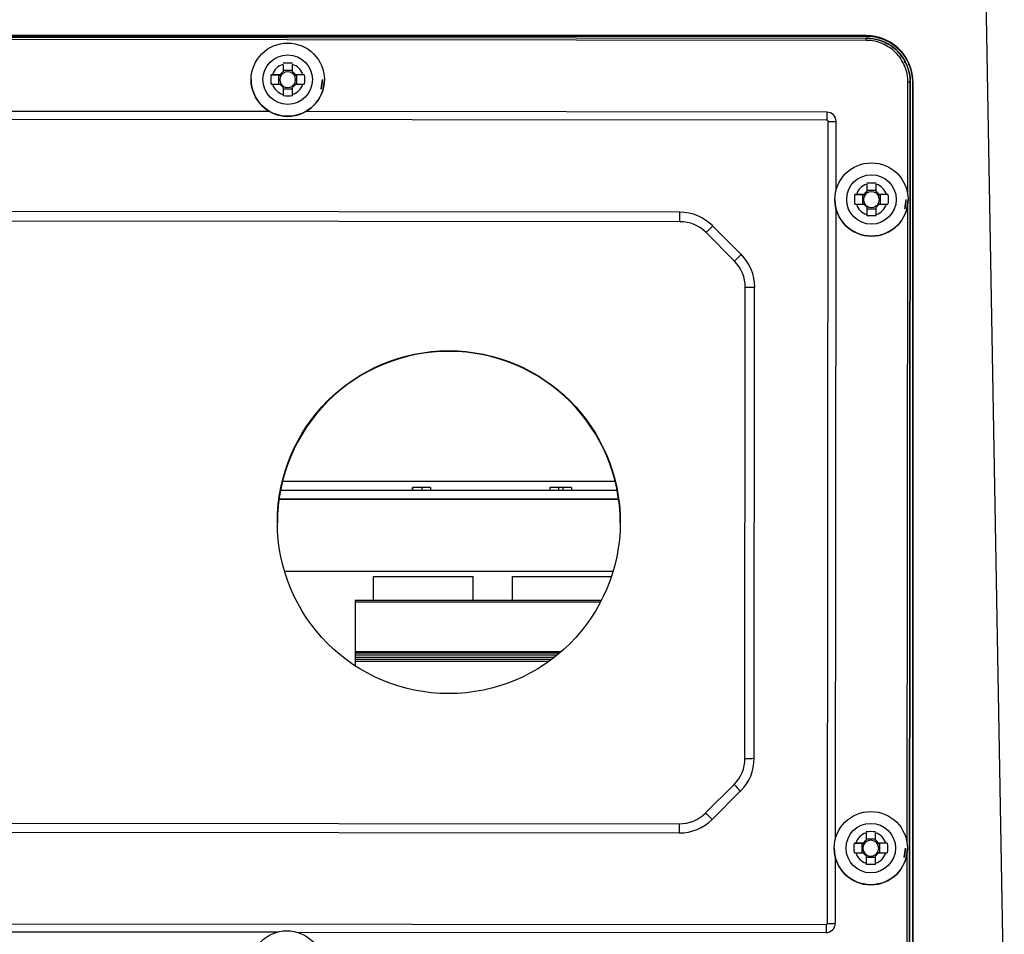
# Model space of a CAD drawing. Header units: millimetres. Extents: x 82 to 1337, y -230 to 1154.
# Tile 12 of 217: x 797 to 903, y 64 to 163. Entities that reach past the tile are written whole.
import ezdxf

# ---------------------------------------------------------------- set-up
doc = ezdxf.new("R2010")
doc.units = ezdxf.units.MM

msp = doc.modelspace()

# ---------------------------------------------------------------- linework, layer by layer
at = {"color": 7, "linetype": 'Continuous', "lineweight": 25}
for p, q in [((901.02, 175.72), (903.19, 51.8)), ((888.28, 161.36), (698.28, 161.36)), ((698.28, 161.31), (888.28, 161.31)), ((698.29, 161.27), (888.29, 161.09)), ((888.29, 160.84), (698.29, 161.03)), ((888.28, 161.31), (888.28, 161.36)), ((892.5, 158.42), (892.39, 158.59)), ((892.45, 158.61), (892.45, 158.62)), ((825.35, 158.26), (825.35, 157.45)), ((826.38, 157.58), (825.35, 157.58)), ((826.38, 157.45), (826.38, 158.26)), ((821.91, 156.61), (821.91, 156.6)), ((824.09, 157.14), (824.88, 157.11)), ((825.04, 157.14), (824.24, 157.14)), ((824.88, 157.11), (825.19, 157.11)), ((824.88, 157.11), (824.88, 156.11)), ((826.54, 157.11), (826.85, 157.11)), ((827.49, 157.14), (826.68, 157.14)), ((827.64, 157.14), (826.85, 157.11)), ((826.85, 156.11), (826.85, 157.11)), ((829.81, 156.6), (829.81, 156.61)), ((893.04, 156.33), (892.95, 61.33)), ((892.95, 61.32), (893.04, 156.32)), ((892.96, 61.31), (893.06, 156.31)), ((893.04, 156.33), (893.04, 156.32)), ((893.04, 156.32), (893.06, 156.31)), ((893.28, 156.31), (893.28, 61.31)), ((893.28, 156.31), (893.34, 156.31)), ((893.34, 61.31), (893.34, 156.31)), ((824.24, 156.11), (825.04, 156.11)), ((825.35, 155.81), (825.35, 155)), ((825.35, 155.62), (826.38, 155.62)), ((826.38, 155), (826.38, 155.81)), ((826.68, 156.11), (827.49, 156.11)), ((823.92, 153.16), (762.8, 153.22)), ((884.04, 153.1), (827.8, 153.16)), ((884.04, 152.23), (702.52, 152.4)), ((884.09, 65.57), (884.17, 152.09)), ((885.03, 144.69), (885.04, 152.1)), ((888.34, 145.33), (888.34, 144.52)), ((889.37, 144.65), (888.34, 144.65)), ((889.37, 144.52), (889.37, 145.33)), ((884.9, 143.68), (884.9, 143.67)), ((887.07, 144.21), (887.87, 144.18)), ((888.03, 144.21), (887.22, 144.21)), ((887.87, 144.18), (888.17, 144.18)), ((887.87, 144.18), (887.87, 143.18)), ((889.53, 144.18), (889.83, 144.18)), ((890.48, 144.21), (889.67, 144.21)), ((890.63, 144.21), (889.83, 144.18)), ((889.83, 143.18), (889.83, 144.18)), ((892.8, 143.67), (892.8, 143.68)), ((868.18, 142.3), (718.36, 142.44)), ((884.96, 74.7), (885.03, 142.66)), ((887.22, 143.18), (888.03, 143.18)), ((888.34, 142.88), (888.34, 142.07)), ((888.34, 142.68), (889.37, 142.68)), ((889.37, 142.07), (889.37, 142.88)), ((889.67, 143.18), (890.48, 143.18)), ((868.18, 141.28), (718.36, 141.43)), ((874.78, 137.76), (871.71, 140.83)), ((874.08, 137.03), (871.01, 140.11)), ((875.19, 83.37), (875.24, 134.2)), ((876.19, 83.39), (876.24, 134.22)), ((825.07, 112.31), (861.4, 112.31)), ((839.3, 112.61), (839.3, 112.31)), ((839.34, 112.61), (839.34, 112.31)), ((840.32, 112.61), (840.32, 112.31)), ((841.28, 112.61), (841.28, 112.31)), ((854.15, 112.61), (854.15, 112.31)), ((855.07, 112.61), (854.15, 112.61)), ((855.07, 112.61), (855.07, 112.31)), ((855.56, 112.61), (855.07, 112.61)), ((855.56, 112.61), (855.56, 112.31)), ((856.49, 112.61), (855.56, 112.61)), ((856.49, 112.61), (856.49, 112.31)), ((861.57, 111.31), (824.91, 111.31)), ((860.96, 103.54), (825.52, 103.54)), ((835.08, 103.01), (835.08, 100.41)), ((835.08, 103.01), (840.48, 103.01)), ((840.48, 103.01), (845.88, 103.01)), ((845.88, 100.41), (845.88, 103.01)), ((850.08, 103.01), (850.08, 100.41)), ((850.08, 103.01), (855.48, 103.01)), ((855.48, 103.01), (860.79, 103.01)), ((859.7, 100.41), (833.13, 100.41)), ((833.13, 100.41), (833.13, 100.24)), ((833.13, 100.24), (833.13, 94.88)), ((833.13, 94.88), (833.13, 94.71)), ((855.16, 94.71), (833.13, 94.71)), ((833.13, 94.71), (833.13, 94.51)), ((833.13, 94.51), (833.13, 94.26)), ((833.13, 94.26), (833.13, 94.06)), ((854.34, 94.06), (833.13, 94.06)), ((833.13, 94.06), (833.13, 93.83)), ((833.13, 93.83), (833.13, 93.36)), ((870.95, 77.48), (874.02, 80.55)), ((871.65, 76.79), (874.73, 79.86)), ((718.29, 76.46), (868.12, 76.31)), ((718.29, 75.47), (868.12, 75.33)), ((888.27, 75.34), (888.27, 74.53)), ((889.3, 74.66), (888.27, 74.66)), ((889.3, 74.53), (889.3, 75.34)), ((884.83, 73.69), (884.83, 73.68)), ((887.01, 74.22), (887.8, 74.19)), ((887.96, 74.22), (887.15, 74.22)), ((887.8, 74.19), (888.11, 74.19)), ((887.8, 74.19), (887.8, 73.19)), ((889.46, 74.19), (889.77, 74.19)), ((890.41, 74.22), (889.6, 74.22)), ((890.56, 74.22), (889.77, 74.19)), ((889.77, 73.19), (889.77, 74.19)), ((892.73, 73.68), (892.73, 73.69)), ((884.96, 65.58), (884.96, 72.67)), ((887.15, 73.19), (887.96, 73.19)), ((888.27, 72.89), (888.27, 72.08)), ((888.27, 72.7), (889.3, 72.7)), ((889.3, 72.08), (889.3, 72.89)), ((889.6, 73.19), (890.41, 73.19)), ((702.44, 65.61), (883.95, 65.44)), ((761.81, 64.7), (824.74, 64.64)), ((826.81, 64.63), (883.95, 64.58))]:
    msp.add_line(p, q, dxfattribs=at)
at = {"color": 8, "linetype": 'Continuous', "lineweight": 25}
for p, q in [((829.47, 155.6), (829.61, 156.61)), ((892.78, 144.13), (892.79, 156.33)), ((892.46, 142.67), (892.6, 143.68)), ((892.71, 74.14), (892.77, 143.21)), ((825.29, 113.29), (861.18, 113.29)), ((861.56, 111.33), (824.91, 111.33)), ((859.61, 100.24), (833.13, 100.24)), ((855.36, 94.88), (833.13, 94.88)), ((854.91, 94.51), (833.13, 94.51)), ((854.6, 94.26), (833.13, 94.26)), ((854.03, 93.83), (833.13, 93.83)), ((892.39, 72.68), (892.53, 73.69)), ((892.7, 61.33), (892.71, 73.22))]:
    msp.add_line(p, q, dxfattribs=at)
at = {"color": 7, "linetype": 'Continuous', "lineweight": 25, "flags": 128}
for points in [[(888.29, 160.84), (888.29, 160.89), (888.29, 160.94), (888.29, 160.98), (888.29, 161.02), (888.29, 161.05), (888.29, 161.07), (888.29, 161.08), (888.29, 161.09)], [(884.04, 153.1), (884.04, 153.03), (884.04, 152.94), (884.04, 152.84), (884.04, 152.73), (884.04, 152.61), (884.04, 152.49), (884.04, 152.36), (884.04, 152.23)], [(868.18, 141.28), (868.18, 141.48), (868.18, 141.66), (868.18, 141.84), (868.18, 141.99), (868.18, 142.12), (868.18, 142.22), (868.18, 142.28), (868.18, 142.3)], [(868.12, 75.33), (868.12, 75.34), (868.12, 75.4), (868.12, 75.49), (868.12, 75.61), (868.12, 75.76), (868.12, 75.93), (868.12, 76.12), (868.12, 76.31)], [(883.95, 65.44), (883.95, 65.31), (883.95, 65.18), (883.95, 65.06), (883.95, 64.94), (883.95, 64.83), (883.95, 64.73), (883.95, 64.65), (883.95, 64.58)]]:
    msp.add_lwpolyline(points, dxfattribs=at)
at = {"color": 7, "linetype": 'Continuous', "lineweight": 25}
for centre, radius in [((825.86, 156.61), 3.95), ((825.86, 156.61), 2.67), ((888.85, 143.68), 3.95), ((888.85, 143.68), 2.67), ((843.24, 108.86), 18.5), ((888.78, 73.69), 3.95), ((888.78, 73.69), 2.67), ((825.77, 60.82), 3.95)]:
    msp.add_circle(centre, radius, dxfattribs=at)
for centre, radius, start, end in [((825.86, 156.63), 1.71, 107.5439, 162.4473), ((825.86, 156.63), 0.969, 122.0879, 147.9034), ((825.86, 156.6), 0.851, 127.2367, 142.7545), ((825.86, 156.6), 0.851, 52.764, 127.236), ((825.86, 156.63), 1.71, 17.5527, 72.4561), ((825.86, 156.63), 0.969, 32.0966, 57.9121), ((825.86, 156.6), 0.851, 37.2455, 52.7633), ((825.86, 156.6), 3.95, 180.0064, 359.9936), ((825.86, 156.6), 0.851, 142.7538, 217.2462), ((825.86, 156.6), 0.851, 322.7538, 37.2462), ((825.86, 156.61), 3.75, 344.3494, 359.9984), ((892.85, 152.67), 3.66, 86.9951, 90.9116), ((825.86, 156.63), 1.71, 197.5527, 252.4561), ((825.86, 156.63), 0.969, 212.0966, 237.9121), ((825.86, 156.6), 0.851, 217.2455, 232.7633), ((825.86, 156.6), 0.851, 232.764, 307.236), ((825.86, 156.63), 1.71, 287.5439, 342.4473), ((825.86, 156.63), 0.969, 302.0879, 327.9034), ((825.86, 156.6), 0.851, 307.2367, 322.7545), ((884.04, 152.1), 1, 359.9489, 89.9489), ((884.04, 152.09), 0.138, 359.9489, 89.9489), ((884.3, 185.71), 33.62, 269.7838, 271.2599), ((888.85, 143.7), 1.71, 107.5439, 162.4473), ((888.85, 143.7), 0.969, 122.0879, 147.9034), ((888.85, 143.67), 0.851, 52.764, 127.236), ((888.85, 143.7), 1.71, 17.5527, 72.4561), ((888.85, 143.7), 0.969, 32.0966, 57.9121), ((888.85, 143.67), 3.95, 180.0064, 359.9936), ((888.85, 143.67), 0.851, 142.7538, 217.2462), ((888.85, 143.67), 0.851, 127.2367, 142.7545), ((888.85, 143.67), 0.851, 37.2455, 52.7633), ((888.85, 143.67), 0.851, 322.7538, 37.2462), ((888.85, 143.68), 3.75, 344.3494, 359.9984), ((888.85, 143.7), 1.71, 197.5527, 252.4561), ((888.85, 143.7), 0.969, 212.0966, 237.9121), ((888.85, 143.67), 0.851, 217.2455, 232.7633), ((888.85, 143.67), 0.851, 232.764, 307.236), ((888.85, 143.7), 1.71, 287.5439, 342.4473), ((888.85, 143.7), 0.969, 302.0879, 327.9034), ((888.85, 143.67), 0.851, 307.2367, 322.7545), ((868.18, 137.3), 5, 44.9499, 89.9453), ((868.18, 137.28), 4, 44.9499, 89.9453), ((856.23, 155.27), 21.18, 314.2696, 317.009), ((859.29, 152.2), 21.18, 314.2696, 317.009), ((871.25, 134.23), 5, 359.9452, 44.9499), ((871.24, 134.21), 4, 359.9452, 44.9499), ((875.51, 148.54), 14.34, 268.9458, 272.9429), ((843.24, 108.79), 18.5, 89.9398, 179.9959), ((843.24, 108.79), 18.5, 0.0041, 89.9492), ((871.2, 83.38), 4, 314.9391, 359.9437), ((871.2, 83.39), 5, 314.9391, 359.9437), ((875.46, 97.71), 14.34, 268.9458, 272.9429), ((887.91, 94.05), 19.37, 224.2035, 227.1248), ((868.12, 80.31), 4, 269.9438, 314.9391), ((868.12, 80.33), 5, 269.9438, 314.9391), ((884.83, 90.99), 19.37, 224.2035, 227.1248), ((888.78, 73.71), 1.71, 107.5439, 162.4473), ((888.78, 73.71), 0.969, 122.0879, 147.9034), ((888.78, 73.68), 0.851, 52.764, 127.236), ((888.78, 73.71), 1.71, 17.5527, 72.4561), ((888.78, 73.71), 0.969, 32.0966, 57.9121), ((888.78, 73.68), 3.95, 180.0064, 359.9936), ((888.78, 73.68), 0.851, 142.7538, 217.2462), ((888.78, 73.68), 0.851, 127.2367, 142.7545), ((888.78, 73.68), 0.851, 37.2455, 52.7633), ((888.78, 73.68), 0.851, 322.7538, 37.2462), ((888.78, 73.69), 3.75, 344.3494, 359.9984), ((888.78, 73.71), 1.71, 197.5527, 252.4561), ((888.78, 73.71), 0.969, 212.0966, 237.9121), ((888.78, 73.68), 0.851, 217.2455, 232.7633), ((888.78, 73.68), 0.851, 232.764, 307.236), ((888.78, 73.71), 1.71, 287.5439, 342.4473), ((888.78, 73.71), 0.969, 302.0879, 327.9034), ((888.78, 73.68), 0.851, 307.2367, 322.7545), ((883.95, 65.58), 1, 269.9402, 359.9401), ((883.95, 65.57), 0.138, 269.9402, 359.9401), ((884.22, 99.19), 33.62, 269.7838, 271.2599)]:
    msp.add_arc(centre, radius, start, end, dxfattribs=at)
for points, knots in [([(893.34, 156.31), (893.34, 156.64), (893.3, 156.97), (893.18, 157.61), (893.08, 157.93), (892.83, 158.54), (892.67, 158.84), (892.4, 159.25), (892.3, 159.38), (892.09, 159.64), (891.98, 159.76), (891.63, 160.11), (891.37, 160.32), (890.82, 160.69), (890.53, 160.85), (889.92, 161.1), (889.6, 161.2), (888.95, 161.33), (888.62, 161.36), (888.28, 161.36)], [0, 0, 0, 0, 0.125, 0.125, 0.25, 0.25, 0.375, 0.375, 0.4375, 0.4375, 0.5, 0.5, 0.625, 0.625, 0.75, 0.75, 0.875, 0.875, 1, 1, 1, 1]), ([(888.28, 161.31), (888.94, 161.31), (889.59, 161.18), (890.8, 160.68), (891.36, 160.31), (892.28, 159.38), (892.65, 158.83), (893.15, 157.62), (893.28, 156.96), (893.28, 156.31)], [1.570796, 1.570796, 1.570796, 1.570796, 1.963495, 1.963495, 2.356194, 2.356194, 2.748894, 2.748894, 3.141593, 3.141593, 3.141593, 3.141593]), ([(888.29, 161.09), (888.44, 161.09), (888.6, 161.08), (888.91, 161.05), (889.06, 161.02), (889.52, 160.93), (889.82, 160.84), (890.39, 160.6), (890.67, 160.46), (891.18, 160.11), (891.43, 159.91), (891.86, 159.48), (892.06, 159.24), (892.41, 158.72), (892.55, 158.44), (892.79, 157.87), (892.88, 157.57), (893.01, 156.95), (893.04, 156.64), (893.04, 156.33)], [0, 0, 0, 0, 0.0625, 0.0625, 0.125, 0.125, 0.25, 0.25, 0.375, 0.375, 0.5, 0.5, 0.625, 0.625, 0.75, 0.75, 0.875, 0.875, 1, 1, 1, 1]), ([(893.04, 156.32), (893.04, 156.95), (892.92, 157.57), (892.56, 158.43), (892.41, 158.71), (892.07, 159.22), (891.87, 159.47), (891.43, 159.91), (891.19, 160.1), (890.67, 160.45), (890.4, 160.6), (889.54, 160.96), (888.91, 161.08), (888.29, 161.08)], [0, 0, 0, 0, 0.25, 0.25, 0.375, 0.375, 0.5, 0.5, 0.625, 0.625, 0.75, 0.75, 1, 1, 1, 1]), ([(892.79, 156.33), (892.79, 156.63), (892.76, 156.92), (892.64, 157.5), (892.56, 157.79), (892.33, 158.33), (892.19, 158.59), (891.86, 159.09), (891.68, 159.31), (891.26, 159.73), (891.03, 159.92), (890.54, 160.25), (890.28, 160.38), (889.74, 160.61), (889.45, 160.7), (888.88, 160.81), (888.58, 160.84), (888.29, 160.84)], [0, 0, 0, 0, 0.125, 0.125, 0.25, 0.25, 0.375, 0.375, 0.5, 0.5, 0.625, 0.625, 0.75, 0.75, 0.875, 0.875, 1, 1, 1, 1]), ([(840.32, 112.61), (840.29, 112.61), (840.23, 112.61), (840.15, 112.61), (840.08, 112.61), (840.01, 112.61), (839.94, 112.61), (839.88, 112.61), (839.83, 112.61), (839.76, 112.61), (839.69, 112.61), (839.61, 112.61), (839.54, 112.61), (839.49, 112.61), (839.44, 112.61), (839.4, 112.61), (839.36, 112.61), (839.35, 112.61), (839.34, 112.61)], [0, 0, 0, 0, 0.070538, 0.136643, 0.19843, 0.255974, 0.309795, 0.359633, 0.405792, 0.448643, 0.528319, 0.60374, 0.675825, 0.745624, 0.812974, 0.877093, 0.939514, 1, 1, 1, 1]), ([(841.28, 112.61), (841.28, 112.61), (841.28, 112.61), (841.28, 112.61), (841.28, 112.61), (841.27, 112.61), (841.27, 112.61), (841.26, 112.61), (841.25, 112.61), (841.24, 112.61), (841.22, 112.61), (841.19, 112.61), (841.14, 112.61), (841.09, 112.61), (841.03, 112.61), (840.96, 112.61), (840.88, 112.61), (840.81, 112.61), (840.75, 112.61), (840.7, 112.61), (840.64, 112.61), (840.59, 112.61), (840.52, 112.61), (840.46, 112.61), (840.39, 112.61), (840.34, 112.61), (840.32, 112.61)], [0, 0, 0, 0, 0.0589823, 0.1133328, 0.163067, 0.2087208, 0.2498111, 0.2863292, 0.318613, 0.3466762, 0.3970894, 0.4451089, 0.4918155, 0.5376356, 0.5839775, 0.631445, 0.6813199, 0.7338446, 0.7614902, 0.7906005, 0.8211994, 0.8533896, 0.8872957, 0.9232167, 0.9606751, 1, 1, 1, 1])]:
    msp.add_open_spline(points, degree=3, knots=knots, dxfattribs=at)
for points in [[(825.35, 158.41), (825.69, 158.43), (826.04, 158.43), (826.38, 158.41)], [(824.09, 156.11), (824.06, 156.45), (824.06, 156.8), (824.09, 157.14)], [(824.24, 157.14), (824.18, 157.14), (824.13, 157.14), (824.09, 157.14)], [(825.04, 157.14), (825.09, 157.13), (825.14, 157.12), (825.19, 157.11)], [(826.68, 157.14), (826.64, 157.13), (826.59, 157.12), (826.54, 157.11)], [(827.64, 157.14), (827.59, 157.14), (827.54, 157.14), (827.49, 157.14)], [(827.64, 157.14), (827.67, 156.81), (827.67, 156.45), (827.64, 156.11)], [(824.09, 156.11), (824.13, 156.11), (824.18, 156.11), (824.24, 156.11)], [(825.04, 156.11), (825.09, 156.1), (825.14, 156.09), (825.19, 156.09)], [(826.68, 156.11), (826.64, 156.1), (826.59, 156.09), (826.54, 156.09)], [(827.49, 156.11), (827.54, 156.11), (827.59, 156.11), (827.64, 156.11)], [(825.35, 155), (825.35, 154.95), (825.35, 154.9), (825.35, 154.85)], [(826.38, 154.85), (826.04, 154.83), (825.69, 154.83), (825.35, 154.85)], [(826.38, 154.85), (826.38, 154.9), (826.38, 154.95), (826.38, 155)], [(888.34, 145.47), (888.67, 145.5), (889.03, 145.5), (889.37, 145.47)], [(887.07, 143.18), (887.05, 143.52), (887.05, 143.87), (887.07, 144.21)], [(887.22, 144.21), (887.17, 144.21), (887.12, 144.21), (887.07, 144.21)], [(888.03, 144.21), (888.08, 144.2), (888.12, 144.19), (888.17, 144.18)], [(889.67, 144.21), (889.63, 144.2), (889.58, 144.19), (889.53, 144.18)], [(890.63, 144.21), (890.58, 144.21), (890.53, 144.21), (890.48, 144.21)], [(890.63, 144.21), (890.65, 143.87), (890.65, 143.52), (890.63, 143.18)], [(887.07, 143.18), (887.12, 143.18), (887.17, 143.18), (887.22, 143.18)], [(888.03, 143.18), (888.08, 143.17), (888.12, 143.16), (888.17, 143.15)], [(889.67, 143.18), (889.63, 143.17), (889.58, 143.16), (889.53, 143.15)], [(890.48, 143.18), (890.53, 143.18), (890.58, 143.18), (890.63, 143.18)], [(888.34, 142.07), (888.34, 142.02), (888.34, 141.97), (888.34, 141.92)], [(889.37, 141.92), (889.03, 141.89), (888.68, 141.89), (888.34, 141.92)], [(889.37, 141.92), (889.37, 141.97), (889.37, 142.02), (889.37, 142.07)], [(888.27, 75.48), (888.61, 75.51), (888.96, 75.51), (889.3, 75.48)], [(887.01, 73.19), (886.98, 73.53), (886.98, 73.88), (887.01, 74.22)], [(887.15, 74.22), (887.1, 74.22), (887.05, 74.22), (887.01, 74.22)], [(887.96, 74.22), (888.01, 74.21), (888.06, 74.2), (888.11, 74.19)], [(889.6, 74.22), (889.56, 74.21), (889.51, 74.2), (889.46, 74.19)], [(890.56, 74.22), (890.51, 74.22), (890.46, 74.22), (890.41, 74.22)], [(890.56, 74.22), (890.59, 73.88), (890.59, 73.53), (890.56, 73.19)], [(887.01, 73.19), (887.05, 73.19), (887.1, 73.19), (887.15, 73.19)], [(887.96, 73.19), (888.01, 73.18), (888.06, 73.17), (888.11, 73.16)], [(889.6, 73.19), (889.56, 73.18), (889.51, 73.17), (889.46, 73.16)], [(890.41, 73.19), (890.46, 73.19), (890.51, 73.19), (890.56, 73.19)], [(888.27, 72.08), (888.27, 72.03), (888.27, 71.98), (888.27, 71.93)], [(889.3, 71.93), (888.96, 71.9), (888.61, 71.9), (888.27, 71.93)], [(889.3, 71.93), (889.3, 71.98), (889.3, 72.03), (889.3, 72.08)]]:
    msp.add_open_spline(points, degree=3, dxfattribs=at)

doc.saveas('drawing.dxf')
